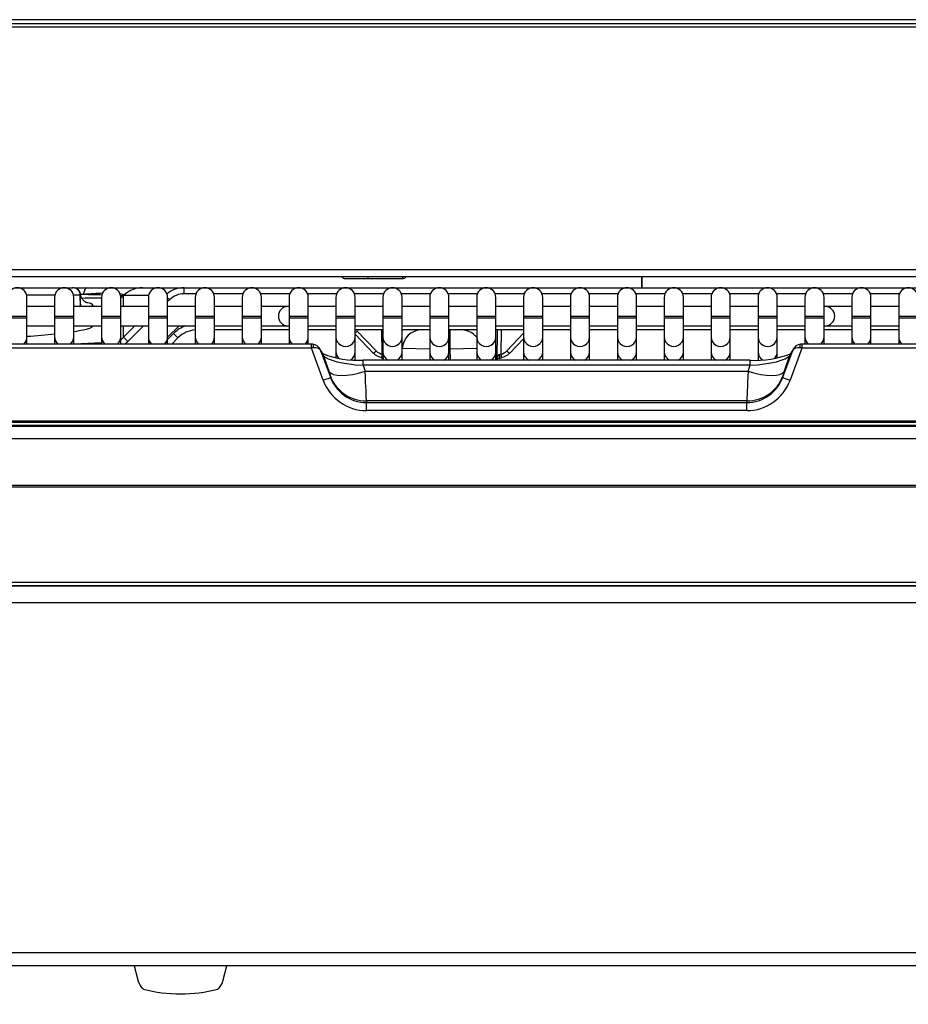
# Model space of a CAD drawing. Header units: millimetres. Extents: x 25 to 270, y 0 to 188.
# Tile 7 of 34: x 48 to 60, y 123 to 136. Entities that reach past the tile are written whole.
import ezdxf
from ezdxf.enums import TextEntityAlignment as Align

# ---------------------------------------------------------------- set-up
doc = ezdxf.new("R2010")
doc.units = ezdxf.units.MM
doc.layers.add('134.124_BW4_CTM_', color=7, linetype='Continuous')
doc.layers.add('Standard', color=7, linetype='Continuous')
doc.styles.add('SEACAD_Arial', font='arial.ttf')
doc.dimstyles.new('ISO', dxfattribs={"dimtxt": 3, "dimasz": 3, "dimexe": 1.5, "dimexo": 1.5, "dimgap": 0.75, "dimtad": 1, "dimlfac": 10, "dimtxsty": 'SEACAD_Arial', "dimblk1": '_SE_FILLED', "dimblk2": '_SE_FILLED', "dimsah": 1, "dimcen": 1.5, "dimazin": 0, "dimtfac": 0.7, "dimtdec": 3, "dimtmove": 0, "dimatfit": 3, "dimfxl": 1, "dimarcsym": 0})

# ---------------------------------------------------------------- blocks, each defined once
blk = doc.blocks.new('SE1')
at = {"layer": '134.124_BW4_CTM_', "color": 7, "linetype": 'Continuous'}
for p, q in [((30.446, 13.069), (1.691, 13.069)), ((1.922, 13.019), (30.215, 13.019)), ((30.215, 12.97), (1.922, 12.97)), ((1.464, 9.818), (30.673, 9.818)), ((30.715, 9.72), (1.422, 9.72)), ((13.309, 9.7), (13.609, 9.7)), ((13.609, 9.7), (13.609, 9.72)), ((13.609, 9.7), (14.059, 9.7)), ((14.059, 9.72), (14.059, 9.7)), ((17.17, 9.72), (17.17, 9.58)), ((17.18, 9.58), (17.18, 9.72)), ((9.012, 9.58), (9.759, 9.58)), ((9.759, 9.58), (9.761, 9.58)), ((9.785, 9.58), (9.944, 9.58)), ((9.898, 9.491), (9.866, 9.49)), ((9.944, 9.58), (10.67, 9.58)), ((10.67, 9.58), (11.214, 9.58)), ((11.214, 9.58), (30.359, 9.58)), ((11.214, 9.501), (11.214, 9.58)), ((11.368, 9.501), (11.214, 9.501)), ((11.979, 9.501), (11.599, 9.501)), ((12.59, 9.501), (12.21, 9.501)), ((13.201, 9.501), (12.821, 9.501)), ((13.812, 9.501), (13.432, 9.501)), ((14.423, 9.501), (14.043, 9.501)), ((15.034, 9.501), (14.654, 9.501)), ((15.645, 9.501), (15.265, 9.501)), ((16.256, 9.501), (15.876, 9.501)), ((16.867, 9.501), (16.487, 9.501)), ((17.478, 9.501), (17.098, 9.501)), ((18.089, 9.501), (17.709, 9.501)), ((18.7, 9.501), (18.32, 9.501)), ((19.311, 9.501), (18.931, 9.501)), ((19.922, 9.501), (19.542, 9.501)), ((20.533, 9.501), (20.153, 9.501)), ((9.533, 9.482), (9.162, 9.482)), ((9.164, 9.204), (9.164, 9.454)), ((9.525, 9.454), (9.525, 9.204)), ((9.859, 9.482), (9.773, 9.482)), ((9.775, 9.204), (9.775, 9.454)), ((9.861, 9.334), (9.859, 9.482)), ((9.863, 9.353), (9.861, 9.482)), ((10.136, 9.454), (10.136, 9.204)), ((10.386, 9.204), (10.386, 9.454)), ((10.424, 9.477), (10.42, 9.473)), ((10.42, 9.473), (10.42, 9.334)), ((10.75, 9.477), (10.424, 9.477)), ((10.747, 9.454), (10.747, 9.204)), ((10.997, 9.204), (10.997, 9.454)), ((11.022, 9.422), (10.997, 9.398)), ((11.358, 9.454), (11.358, 9.204)), ((11.608, 9.204), (11.608, 9.454)), ((11.969, 9.454), (11.969, 9.204)), ((12.219, 9.204), (12.219, 9.454)), ((12.58, 9.454), (12.58, 9.204)), ((12.83, 9.204), (12.83, 9.454)), ((13.191, 9.454), (13.191, 9.204)), ((13.441, 9.204), (13.441, 9.454)), ((13.802, 9.454), (13.802, 9.204)), ((14.052, 9.204), (14.052, 9.454)), ((14.413, 9.454), (14.413, 9.204)), ((14.663, 9.204), (14.663, 9.454)), ((15.024, 9.454), (15.024, 9.204)), ((15.274, 9.204), (15.274, 9.454)), ((15.635, 9.454), (15.635, 9.204)), ((15.885, 9.204), (15.885, 9.454)), ((16.246, 9.454), (16.246, 9.204)), ((16.496, 9.204), (16.496, 9.454)), ((16.857, 9.454), (16.857, 9.204)), ((17.107, 9.204), (17.107, 9.454)), ((17.468, 9.454), (17.468, 9.204)), ((17.718, 9.204), (17.718, 9.454)), ((18.079, 9.454), (18.079, 9.204)), ((18.329, 9.204), (18.329, 9.454)), ((18.69, 9.454), (18.69, 9.204)), ((18.94, 9.204), (18.94, 9.454)), ((19.301, 9.454), (19.301, 9.204)), ((19.551, 9.204), (19.551, 9.454)), ((19.912, 9.454), (19.912, 9.204)), ((20.162, 9.204), (20.162, 9.454)), ((20.523, 9.454), (20.523, 9.204)), ((9.525, 9.334), (9.164, 9.334)), ((10.136, 9.334), (9.775, 9.334)), ((10.747, 9.334), (10.386, 9.334)), ((11.358, 9.334), (10.997, 9.334)), ((11.969, 9.334), (11.608, 9.334)), ((12.565, 9.334), (12.219, 9.334)), ((12.58, 9.334), (12.565, 9.334)), ((13.191, 9.334), (12.83, 9.334)), ((13.802, 9.334), (13.441, 9.334)), ((14.413, 9.334), (14.052, 9.334)), ((15.024, 9.334), (14.663, 9.334)), ((15.635, 9.334), (15.274, 9.334)), ((16.246, 9.334), (15.885, 9.334)), ((16.857, 9.334), (16.496, 9.334)), ((17.468, 9.334), (17.107, 9.334)), ((18.079, 9.334), (17.718, 9.334)), ((18.69, 9.334), (18.329, 9.334)), ((19.301, 9.334), (18.94, 9.334)), ((19.565, 9.334), (19.551, 9.334)), ((19.912, 9.334), (19.565, 9.334)), ((20.523, 9.334), (20.162, 9.334)), ((9.164, 9.204), (8.914, 9.204)), ((9.164, 9.184), (8.914, 9.184)), ((9.164, 9.184), (9.164, 9.204)), ((9.164, 8.938), (9.164, 9.184)), ((9.775, 9.204), (9.525, 9.204)), ((9.525, 9.204), (9.525, 9.184)), ((9.775, 9.184), (9.525, 9.184)), ((9.525, 9.184), (9.525, 8.938)), ((9.775, 9.184), (9.775, 9.204)), ((9.775, 8.938), (9.775, 9.184)), ((10.386, 9.204), (10.136, 9.204)), ((10.136, 9.204), (10.136, 9.184)), ((10.386, 9.184), (10.136, 9.184)), ((10.136, 9.184), (10.136, 8.938)), ((10.386, 9.184), (10.386, 9.204)), ((10.386, 8.938), (10.386, 9.184)), ((10.997, 9.204), (10.747, 9.204)), ((10.747, 9.204), (10.747, 9.184)), ((10.997, 9.184), (10.747, 9.184)), ((10.747, 9.184), (10.747, 8.938)), ((10.997, 9.184), (10.997, 9.204)), ((10.997, 8.938), (10.997, 9.184)), ((11.608, 9.204), (11.358, 9.204)), ((11.358, 9.204), (11.358, 9.184)), ((11.608, 9.184), (11.358, 9.184)), ((11.358, 9.184), (11.358, 8.938)), ((11.608, 9.184), (11.608, 9.204)), ((11.608, 8.938), (11.608, 9.184)), ((12.219, 9.204), (11.969, 9.204)), ((11.969, 9.204), (11.969, 9.184)), ((12.219, 9.184), (11.969, 9.184)), ((11.969, 9.184), (11.969, 8.938)), ((12.219, 9.184), (12.219, 9.204)), ((12.219, 8.938), (12.219, 9.184)), ((12.83, 9.204), (12.58, 9.204)), ((12.58, 9.204), (12.58, 9.184)), ((12.83, 9.184), (12.58, 9.184)), ((12.58, 9.184), (12.58, 8.938)), ((12.83, 9.184), (12.83, 9.204)), ((12.83, 8.938), (12.83, 9.184)), ((13.441, 9.204), (13.191, 9.204)), ((13.191, 9.204), (13.191, 9.184)), ((13.441, 9.184), (13.191, 9.184)), ((13.191, 9.184), (13.191, 8.938)), ((13.441, 9.184), (13.441, 9.204)), ((13.441, 8.938), (13.441, 9.184)), ((14.052, 9.204), (13.802, 9.204)), ((13.802, 9.204), (13.802, 9.184)), ((14.052, 9.184), (13.802, 9.184)), ((13.802, 9.184), (13.802, 8.938)), ((14.052, 9.184), (14.052, 9.204)), ((14.052, 8.938), (14.052, 9.184)), ((14.663, 9.204), (14.413, 9.204)), ((14.413, 9.204), (14.413, 9.184)), ((14.663, 9.184), (14.413, 9.184)), ((14.413, 9.184), (14.413, 8.938)), ((14.663, 9.184), (14.663, 9.204)), ((14.663, 8.938), (14.663, 9.184)), ((15.274, 9.204), (15.024, 9.204)), ((15.024, 9.204), (15.024, 9.184)), ((15.274, 9.184), (15.024, 9.184)), ((15.024, 9.184), (15.024, 8.938)), ((15.274, 9.184), (15.274, 9.204)), ((15.274, 8.938), (15.274, 9.184)), ((15.885, 9.204), (15.635, 9.204)), ((15.635, 9.204), (15.635, 9.184)), ((15.885, 9.184), (15.635, 9.184)), ((15.635, 9.184), (15.635, 8.938)), ((15.885, 9.184), (15.885, 9.204)), ((15.885, 8.938), (15.885, 9.184)), ((16.496, 9.204), (16.246, 9.204)), ((16.246, 9.204), (16.246, 9.184)), ((16.496, 9.184), (16.246, 9.184)), ((16.246, 9.184), (16.246, 8.938)), ((16.496, 9.184), (16.496, 9.204)), ((16.496, 8.938), (16.496, 9.184)), ((17.107, 9.204), (16.857, 9.204)), ((16.857, 9.204), (16.857, 9.184)), ((17.107, 9.184), (16.857, 9.184)), ((16.857, 9.184), (16.857, 8.938)), ((17.107, 9.184), (17.107, 9.204)), ((17.107, 8.938), (17.107, 9.184)), ((17.718, 9.204), (17.468, 9.204)), ((17.468, 9.204), (17.468, 9.184)), ((17.718, 9.184), (17.468, 9.184)), ((17.468, 9.184), (17.468, 8.938)), ((17.718, 9.184), (17.718, 9.204)), ((17.718, 8.938), (17.718, 9.184)), ((18.329, 9.204), (18.079, 9.204)), ((18.079, 9.204), (18.079, 9.184)), ((18.329, 9.184), (18.079, 9.184)), ((18.079, 9.184), (18.079, 8.938)), ((18.329, 9.184), (18.329, 9.204)), ((18.329, 8.938), (18.329, 9.184)), ((18.94, 9.204), (18.69, 9.204)), ((18.69, 9.204), (18.69, 9.184)), ((18.94, 9.184), (18.69, 9.184)), ((18.69, 9.184), (18.69, 8.938)), ((18.94, 9.184), (18.94, 9.204)), ((18.94, 8.938), (18.94, 9.184)), ((19.551, 9.204), (19.301, 9.204)), ((19.301, 9.204), (19.301, 9.184)), ((19.551, 9.184), (19.301, 9.184)), ((19.301, 9.184), (19.301, 8.938)), ((19.551, 9.184), (19.551, 9.204)), ((19.551, 8.938), (19.551, 9.184)), ((20.162, 9.204), (19.912, 9.204)), ((19.912, 9.204), (19.912, 9.184)), ((20.162, 9.184), (19.912, 9.184)), ((19.912, 9.184), (19.912, 8.938)), ((20.162, 9.184), (20.162, 9.204)), ((20.162, 8.938), (20.162, 9.184)), ((20.773, 9.204), (20.523, 9.204)), ((20.523, 9.204), (20.523, 9.184)), ((20.773, 9.184), (20.523, 9.184)), ((20.523, 9.184), (20.523, 8.938)), ((9.164, 9.084), (9.525, 9.084)), ((9.775, 9.084), (10.136, 9.084)), ((10.386, 9.084), (10.747, 9.084)), ((10.42, 9.084), (10.42, 8.933)), ((10.42, 8.933), (10.571, 9.084)), ((10.683, 9.084), (10.477, 8.878)), ((10.997, 9.084), (11.358, 9.084)), ((10.997, 8.935), (11.147, 9.084)), ((10.997, 8.905), (11.075, 8.983)), ((11.608, 9.084), (11.969, 9.084)), ((11.969, 9.03), (11.608, 9.03)), ((12.219, 9.084), (12.565, 9.084)), ((12.58, 9.03), (12.219, 9.03)), ((12.565, 9.084), (12.58, 9.084)), ((12.83, 9.084), (13.191, 9.084)), ((13.191, 9.03), (12.83, 9.03)), ((13.441, 9.084), (13.802, 9.084)), ((13.802, 9.03), (13.441, 9.03)), ((13.469, 9.015), (13.715, 8.758)), ((13.794, 8.714), (13.789, 9.03)), ((14.052, 9.084), (14.413, 9.084)), ((14.413, 9.03), (14.052, 9.03)), ((14.663, 9.084), (15.024, 9.084)), ((15.024, 9.03), (14.663, 9.03)), ((14.677, 8.78), (14.677, 9.03)), ((15.274, 9.084), (15.635, 9.084)), ((15.635, 9.03), (15.274, 9.03)), ((15.293, 9.03), (15.286, 8.635)), ((15.343, 9.03), (15.338, 8.714)), ((15.417, 8.758), (15.635, 8.987)), ((15.885, 9.084), (16.246, 9.084)), ((16.246, 9.03), (15.885, 9.03)), ((16.496, 9.084), (16.857, 9.084)), ((16.857, 9.03), (16.496, 9.03)), ((17.107, 9.084), (17.468, 9.084)), ((17.468, 9.03), (17.107, 9.03)), ((17.718, 9.084), (18.079, 9.084)), ((18.079, 9.03), (17.718, 9.03)), ((18.329, 9.084), (18.69, 9.084)), ((18.69, 9.03), (18.329, 9.03)), ((18.94, 9.084), (19.301, 9.084)), ((19.301, 9.03), (18.94, 9.03)), ((19.551, 9.084), (19.565, 9.084)), ((19.912, 9.03), (19.551, 9.03)), ((19.565, 9.084), (19.912, 9.084)), ((20.162, 9.084), (20.523, 9.084)), ((20.523, 9.03), (20.162, 9.03)), ((9.164, 8.846), (9.164, 8.938)), ((9.525, 8.938), (9.525, 8.846)), ((9.775, 8.846), (9.775, 8.938)), ((9.775, 8.848), (10.136, 8.867)), ((10.136, 8.938), (10.136, 8.846)), ((10.386, 8.846), (10.386, 8.938)), ((10.747, 8.938), (10.747, 8.846)), ((10.997, 8.846), (10.997, 8.938)), ((11.132, 8.928), (11.05, 8.846)), ((11.358, 8.938), (11.358, 8.846)), ((11.608, 8.846), (11.608, 8.938)), ((11.969, 8.938), (11.969, 8.846)), ((12.219, 8.846), (12.219, 8.938)), ((12.58, 8.938), (12.58, 8.846)), ((12.83, 8.846), (12.83, 8.938)), ((13.191, 8.938), (13.191, 8.746)), ((13.441, 8.974), (13.679, 8.725)), ((13.441, 8.746), (13.441, 8.938)), ((13.802, 8.938), (13.802, 8.746)), ((14.052, 8.746), (14.052, 8.938)), ((14.413, 8.938), (14.413, 8.746)), ((14.663, 8.746), (14.663, 8.938)), ((15.024, 8.938), (15.024, 8.746)), ((15.274, 8.746), (15.274, 8.938)), ((15.453, 8.725), (15.635, 8.916)), ((15.635, 8.938), (15.635, 8.746)), ((15.885, 8.746), (15.885, 8.938)), ((16.246, 8.938), (16.246, 8.746)), ((16.496, 8.746), (16.496, 8.938)), ((16.857, 8.938), (16.857, 8.746)), ((17.107, 8.746), (17.107, 8.938)), ((17.468, 8.938), (17.468, 8.746)), ((17.718, 8.746), (17.718, 8.938)), ((18.079, 8.938), (18.079, 8.746)), ((18.329, 8.746), (18.329, 8.938)), ((18.69, 8.938), (18.69, 8.746)), ((18.94, 8.746), (18.94, 8.938)), ((19.301, 8.938), (19.301, 8.846)), ((19.551, 8.846), (19.551, 8.938)), ((19.912, 8.938), (19.912, 8.846)), ((20.162, 8.846), (20.162, 8.938)), ((20.523, 8.938), (20.523, 8.846)), ((12.871, 8.846), (0.381, 8.846)), ((12.871, 8.793), (0.381, 8.793)), ((12.871, 8.793), (12.871, 8.846)), ((13.025, 8.374), (12.871, 8.793)), ((13.022, 8.716), (12.98, 8.785)), ((13.03, 8.698), (12.99, 8.764)), ((12.99, 8.764), (13.119, 8.413)), ((13.191, 8.746), (13.191, 8.666)), ((13.441, 8.641), (13.441, 8.746)), ((13.802, 8.746), (13.802, 8.635)), ((14.052, 8.789), (14.055, 8.789)), ((14.052, 8.712), (14.055, 8.789)), ((14.052, 8.635), (14.052, 8.746)), ((14.413, 8.781), (14.055, 8.789)), ((14.413, 8.746), (14.413, 8.635)), ((14.677, 8.78), (14.663, 8.78)), ((14.663, 8.635), (14.663, 8.746)), ((15.024, 8.788), (14.677, 8.78)), ((14.682, 8.635), (14.677, 8.78)), ((15.024, 8.746), (15.024, 8.635)), ((15.274, 8.635), (15.274, 8.746)), ((15.635, 8.746), (15.635, 8.635)), ((15.885, 8.635), (15.885, 8.746)), ((16.246, 8.746), (16.246, 8.635)), ((16.496, 8.635), (16.496, 8.746)), ((16.857, 8.746), (16.857, 8.635)), ((17.107, 8.635), (17.107, 8.746)), ((17.468, 8.746), (17.468, 8.635)), ((17.718, 8.635), (17.718, 8.746)), ((18.079, 8.746), (18.079, 8.635)), ((18.329, 8.635), (18.329, 8.746)), ((18.69, 8.746), (18.69, 8.641)), ((18.94, 8.667), (18.94, 8.746)), ((19.013, 8.413), (19.142, 8.764)), ((19.142, 8.764), (19.102, 8.698)), ((19.261, 8.793), (19.107, 8.374)), ((19.152, 8.785), (19.11, 8.716)), ((19.261, 8.846), (19.261, 8.793)), ((31.751, 8.846), (19.261, 8.846)), ((31.751, 8.793), (19.261, 8.793)), ((13.101, 8.491), (13.03, 8.698)), ((13.543, 8.569), (13.543, 8.635)), ((18.589, 8.635), (13.543, 8.635)), ((13.802, 8.712), (13.794, 8.714)), ((15.325, 8.71), (15.338, 8.714)), ((18.589, 8.569), (18.589, 8.635)), ((19.102, 8.698), (19.031, 8.491)), ((18.589, 8.569), (13.543, 8.569)), ((13.543, 8.569), (13.57, 8.491)), ((13.57, 8.491), (18.562, 8.491)), ((18.562, 8.491), (18.589, 8.569)), ((13.119, 8.413), (13.119, 8.426)), ((19.013, 8.426), (19.013, 8.413)), ((18.544, 8.105), (13.588, 8.105)), ((13.588, 8.105), (13.588, 8.083)), ((13.588, 8.083), (18.544, 8.083)), ((13.588, 7.98), (13.588, 8.083)), ((18.544, 8.083), (18.544, 8.105)), ((18.544, 7.98), (18.544, 8.083)), ((18.544, 7.98), (13.588, 7.98)), ((32.016, 7.842), (0.116, 7.842)), ((0.116, 7.829), (32.016, 7.829)), ((32.016, 7.786), (0.116, 7.786)), ((0.247, 7.777), (31.885, 7.777)), ((0.247, 7.777), (31.885, 7.777)), ((27.998, 7.61), (4.129, 7.61)), ((1.771, 7.009), (30.361, 7.009)), ((30.361, 6.983), (1.771, 6.983)), ((0.116, 5.744), (32.016, 5.744)), ((32.016, 5.7), (0.116, 5.7)), ((0.351, 5.7), (31.822, 5.7)), ((31.886, 5.475), (0.286, 5.475)), ((0.286, 0.925), (31.886, 0.925)), ((31.806, 0.75), (0.367, 0.75)), ((10.562, 0.75), (10.615, 0.551)), ((11.717, 0.551), (11.77, 0.75))]:
    blk.add_line(p, q, dxfattribs=at)
for centre, radius, start, end in [((13.309, 9.75), 0.05, 216.8699, 270), ((14.059, 9.75), 0.05, 270, 323.1301), ((9.039, 9.454), 0.125, 0, 180), ((9.65, 9.454), 0.125, 0, 180), ((9.759, 9.48), 0.1, 2.1874, 90), ((9.761, 9.48), 0.1, 1.2673, 90.0001), ((9.765, 9.48), 0.1, 7.0681, 90.0004), ((10.261, 9.454), 0.125, 0, 180), ((10.872, 9.454), 0.125, 0, 180), ((11.483, 9.454), 0.125, 0, 180), ((12.094, 9.454), 0.125, 0, 180), ((12.705, 9.454), 0.125, 0, 180), ((13.316, 9.454), 0.125, 0, 180), ((13.927, 9.454), 0.125, 0, 180), ((14.538, 9.454), 0.125, 0, 180), ((15.149, 9.454), 0.125, 0, 180), ((15.76, 9.454), 0.125, 0, 180), ((16.371, 9.454), 0.125, 0, 180), ((16.982, 9.454), 0.125, 0, 180), ((17.593, 9.454), 0.125, 0, 180), ((18.204, 9.454), 0.125, 0, 180), ((18.815, 9.454), 0.125, 0, 180), ((19.426, 9.454), 0.125, 0, 180), ((20.037, 9.454), 0.125, 0, 180), ((20.648, 9.454), 0.125, 0, 180), ((12.565, 9.209), 0.125, 90, 270), ((19.565, 9.209), 0.125, 270, 90), ((11.379, 8.679), 0.43, 109.5857, 134.9335), ((11.379, 8.68), 0.35, 93.3767, 134.9335), ((14.305, 8.78), 0.35, 134.4153, 136.1844), ((14.305, 8.78), 0.25, 90, 177.9924), ((14.827, 8.78), 0.25, 37.8808, 90), ((12.869, 8.539), 0.307, 86.268, 89.702), ((13.473, 9.861), 1.227, 248.2389, 273.2478), ((18.659, 9.86), 1.227, 266.7364, 291.7488), ((19.263, 8.539), 0.307, 90.2991, 93.7309), ((13.842, 8.966), 0.305, 257.8256, 264.5953), ((15.326, 8.577), 0.0859, 95.5927, 107.2599), ((15.288, 8.913), 0.252, 275.2331, 283.4091), ((10.808, 0.603), 0.2, 195, 230.5735), ((11.524, 0.603), 0.2, 309.4265, 345), ((11.166, 2.264), 1.88, 255.0534, 284.9466)]:
    blk.add_arc(centre, radius, start, end, dxfattribs=at)
for centre, major_axis, ratio, start_param, end_param in [((9.785, 9.23), (0, -0.35), 0.056922, 3.141593, 3.268973), ((9.944, 9.23), (0, -0.35), 0.197588, 3.141593, 3.872179), ((8.841, 9.23), (-1.583, -0.25), 0.078284, 3.728291, 3.96879), ((9.081, 9.49), (1.343, -0.018), 0.010609, 0.661144, 0.916158), ((8.841, 9.23), (-1.583, -0.25), 0.078284, 3.118866, 3.374495), ((10.67, 9.23), (0, -0.35), 0.996155, 3.141593, 3.926991), ((11.214, 9.23), (-0.339, 0.089), 0.997596, 4.969546, 5.664992), ((11.214, 9.231), (-0.266, 0.051), 0.995863, 4.902038, 5.687436), ((9.091, 9.291), (-1.199, -0.125), 0.073777, 3.645248, 3.981853), ((9.081, 9.49), (1.343, -0.018), 0.010609, 0.066234, 0.241196), ((10.279, 9.615), (0.2, 0), 0.996184, 5.277276, 5.493949), ((11.022, 9.421), (-0.0565, 0.0566), 0.012327, -1.558441, -1.105736), ((11.075, 8.984), (0.0565, -0.0566), 0.012327, 4.724744, 6.283185), ((13.469, 9.017), (0.0361, 0.0346), 0.025227, 3.80761, 4.688263), ((13.573, 9.132), (-0.006, 0.163), 0.920964, 2.214019, 2.336983), ((9.039, 8.938), (0.125, 0), 0.984808, 5.444149, 6.283185), ((9.65, 8.938), (0.125, 0), 0.984808, 3.141593, 3.980629), ((9.65, 8.938), (0.125, 0), 0.984808, 5.444149, 6.283185), ((10.261, 8.938), (0.125, 0), 0.984808, 3.141593, 3.980629), ((10.261, 8.938), (0.125, 0), 0.984808, 5.444149, 6.283185), ((10.279, 9.076), (0, -0.202), 0.99104, 0.564887, 0.78156), ((10.477, 8.877), (-0.0565, 0.0566), 0.012327, 4.724744, 6.221192), ((10.279, 9.078), (0, -0.282), 0.994661, 0.602675, 0.78156), ((10.872, 8.938), (0.125, 0), 0.984808, 3.141593, 3.980629), ((10.872, 8.938), (0.125, 0), 0.984808, 5.444149, 6.283185), ((11.483, 8.938), (0.125, 0), 0.984808, 3.141593, 3.980629), ((11.483, 8.938), (0.125, 0), 0.984808, 5.444149, 6.283185), ((12.094, 8.938), (0.125, 0), 0.984808, 3.141593, 3.980629), ((12.094, 8.938), (0.125, 0), 0.984808, 5.444149, 6.283185), ((12.705, 8.938), (0.125, 0), 0.984808, 3.141593, 3.980629), ((12.705, 8.938), (0.125, 0), 0.984808, 5.444149, 6.283185), ((13.316, 8.938), (-0.125, 0), 0.984808, 0, 3.141593), ((13.927, 8.938), (-0.125, 0), 0.984808, 0, 3.141593), ((14.538, 8.938), (-0.125, 0), 0.984808, 0, 3.141593), ((15.149, 8.938), (-0.125, 0), 0.984808, 0, 3.141593), ((15.76, 8.938), (-0.125, 0), 0.984808, 0, 3.141593), ((16.371, 8.938), (-0.125, 0), 0.984808, 0, 3.141593), ((16.982, 8.938), (-0.125, 0), 0.984808, 0, 3.141593), ((17.593, 8.938), (-0.125, 0), 0.984808, 0, 3.141593), ((18.204, 8.938), (-0.125, 0), 0.984808, 0, 3.141593), ((18.815, 8.938), (-0.125, 0), 0.984808, 0, 3.141593), ((19.426, 8.938), (-0.125, 0), 0.984808, 0, 0.839036), ((19.426, 8.938), (-0.125, 0), 0.984808, 2.302556, 3.141593), ((20.037, 8.938), (-0.125, 0), 0.984808, 0, 0.839036), ((20.037, 8.938), (-0.125, 0), 0.984808, 2.302556, 3.141593), ((20.648, 8.938), (-0.125, 0), 0.984808, 0, 0.839036), ((12.877, 8.782), (-0.1, -0.017), 0.1163, 4.474619, 4.752483), ((12.896, 8.73), (0.048, -0.106), 0.855572, 1.506519, 2.757114), ((12.886, 8.795), (-0.0035, -0.0499), 0.2542, 1.633039, 3.142123), ((12.896, 8.73), (0.0964, 0.0274), 0.658931, 0.110532, 1.361128), ((13.316, 8.746), (0.125, 0), 0.984808, 3.141593, 3.943629), ((13.316, 8.746), (0.125, 0), 0.984808, 5.248065, 6.283185), ((13.715, 8.76), (0.0361, 0.0346), 0.025227, 3.141593, 4.688263), ((13.819, 8.876), (0.008, -0.208), 0.960691, 5.476739, 6.073037), ((13.819, 8.875), (0.006, -0.163), 0.920964, 5.478576, 6.074874), ((13.927, 8.746), (0.125, 0), 0.984808, 3.141593, 4.258948), ((13.927, 8.746), (0.125, 0), 0.984808, 5.16583, 6.283185), ((14.538, 8.746), (0.125, 0), 0.984808, 3.141593, 4.258948), ((14.538, 8.746), (0.125, 0), 0.984808, 5.16583, 6.283185), ((15.149, 8.746), (0.125, 0), 0.984808, 3.141593, 4.258948), ((15.149, 8.746), (0.125, 0), 0.984808, 5.16583, 6.283185), ((15.313, 8.875), (-0.006, -0.163), 0.920964, 0.208311, 0.80461), ((15.313, 8.876), (-0.008, -0.208), 0.960691, 0.210148, 0.806447), ((15.417, 8.76), (-0.0361, 0.0346), 0.025227, 1.594922, 3.141593), ((15.76, 8.746), (0.125, 0), 0.984808, 3.141593, 4.258948), ((15.76, 8.746), (0.125, 0), 0.984808, 5.16583, 6.283185), ((16.371, 8.746), (0.125, 0), 0.984808, 3.141593, 4.258948), ((16.371, 8.746), (0.125, 0), 0.984808, 5.16583, 6.283185), ((16.982, 8.746), (0.125, 0), 0.984808, 3.141593, 4.258948), ((16.982, 8.746), (0.125, 0), 0.984808, 5.16583, 6.283185), ((17.593, 8.746), (0.125, 0), 0.984808, 3.141593, 4.258948), ((17.593, 8.746), (0.125, 0), 0.984808, 5.16583, 6.283185), ((18.204, 8.746), (0.125, 0), 0.984808, 3.141593, 4.258948), ((18.204, 8.746), (0.125, 0), 0.984808, 5.16583, 6.283185), ((18.815, 8.746), (0.125, 0), 0.984808, 3.141593, 4.193387), ((18.815, 8.746), (0.125, 0), 0.984808, 5.464475, 6.283185), ((19.236, 8.73), (0.048, 0.106), 0.855572, 0.384478, 1.635074), ((19.236, 8.73), (-0.0964, 0.0274), 0.658931, 4.922058, 6.172653), ((19.246, 8.795), (0.0035, -0.0499), 0.2542, 3.141968, 4.650146), ((19.255, 8.782), (0.1, -0.017), 0.1163, 1.530703, 1.808566), ((12.936, 8.664), (-0.0856, -0.0517), 0.954308, 2.938383, 3.141593), ((13.559, 8.691), (-0.535, 0.026), 0.228436, 0.154262, 1.550526), ((13.794, 8.716), (0.0093, 0.0491), 0.006512, 3.147875, 4.678095), ((13.794, 8.716), (0.0093, 0.0491), 0.006512, 2.714757, 3.147875), ((15.337, 8.668), (-0.0497, -0.0067), 0.878839, 4.840372, 6.148964), ((15.312, 8.712), (-0.0061, 0.0496), 0.252615, 3.150899, 4.642916), ((15.338, 8.716), (-0.0093, 0.0491), 0.006512, 1.60509, 3.10674), ((15.338, 8.716), (-0.0093, 0.0491), 0.006512, 3.10674, 3.568428), ((18.573, 8.691), (0.535, 0.026), 0.228436, 4.73266, 6.128923), ((19.196, 8.664), (0.0856, -0.0517), 0.954308, 3.141593, 3.344803), ((13.57, 8.662), (-0.473, -0.162), 0.325679, 0.063828, 1.460092), ((13.082, 8.525), (0.0366, -0.1), 0.056736, 0.153767, 1.200965), ((13.551, 8.696), (0.036, -0.6), 0.010679, 0.173884, 1.221081), ((18.581, 8.696), (-0.036, -0.6), 0.010679, -1.221081, -0.173884), ((18.562, 8.662), (0.473, -0.162), 0.325679, 4.823094, 6.219357), ((19.05, 8.525), (-0.0366, -0.1), 0.056736, -1.200965, -0.153767), ((13.025, 8.379), (-0.0938, -0.0345), 0.049122, 1.552717, 3.081176), ((13.588, 8.583), (0, -0.604), 0.993908, 5.067075, 6.283185), ((13.588, 8.597), (-0.5, 0), 0.984808, 0.354686, 1.570796), ((13.588, 8.589), (0, 0.505), 0.989714, 1.925483, 3.141593), ((18.544, 8.597), (-0.5, 0), 0.984808, 1.570796, 2.786906), ((18.544, 8.589), (0, -0.505), 0.989714, 0, 1.21611), ((18.544, 8.583), (0, 0.604), 0.993908, 3.141593, 4.357703), ((19.107, 8.379), (0.0938, -0.0345), 0.049122, 3.20201, 4.730469)]:
    blk.add_ellipse(centre, major_axis=major_axis, ratio=ratio, start_param=start_param, end_param=end_param, dxfattribs=at)
for points, knots in [([(9.939, 9.384), (9.939, 9.384), (9.939, 9.384), (9.933, 9.386), (9.911, 9.4), (9.883, 9.431), (9.865, 9.467), (9.865, 9.487), (9.866, 9.49)], [0, 0, 0, 0, 0.043396, 0.287976, 0.506111, 0.724872, 0.960613, 1, 1, 1, 1]), ([(9.867, 9.334), (9.867, 9.334), (9.866, 9.343), (9.866, 9.353), (9.866, 9.365)], [0, 0, 0, 0, 0.000082, 1, 1, 1, 1]), ([(9.943, 9.389), (9.966, 9.385), (9.984, 9.381), (10.031, 9.364), (10.029, 9.35), (9.99, 9.334), (9.99, 9.334), (9.989, 9.334)], [0, 0, 0, 0, 0.274409, 0.274409, 0.989663, 0.989663, 1, 1, 1, 1]), ([(10.018, 9.084), (10.03, 9.07), (10.001, 9.053), (9.923, 9.034), (9.911, 9.031), (9.897, 9.028)], [0, 0, 0, 0, 0.853293, 0.853293, 1, 1, 1, 1]), ([(15.286, 8.654), (15.288, 8.655), (15.292, 8.657), (15.298, 8.658), (15.301, 8.659)], [0, 0, 0, 0, 0.540588, 1, 1, 1, 1])]:
    blk.add_open_spline(points, degree=3, knots=knots, dxfattribs=at)
for points in [[(9.897, 9.028), (9.863, 9.02), (9.823, 9.013), (9.777, 9.006)], [(9.526, 8.974), (9.416, 8.962), (9.293, 8.951), (9.165, 8.943)]]:
    blk.add_open_spline(points, degree=3, dxfattribs=at)
blk = doc.blocks.new('DMBLK7')
at = {"layer": 'Standard', "linetype": 'Continuous'}
for points in [[(42.17, 104.987), (42.17, 105.987), (39.17, 105.487)], [(68.17, 104.987), (71.17, 105.487), (68.17, 105.987)]]:
    blk.add_hatch(color=7, dxfattribs=at).paths.add_polyline_path(points)
at = {"layer": 'Standard', "color": 7, "linetype": 'Continuous'}
for p, q in [((39.17, 131.329), (39.17, 103.987)), ((71.17, 131.329), (71.17, 103.987)), ((39.17, 105.487), (71.17, 105.487))]:
    blk.add_line(p, q, dxfattribs=at)
at = {"layer": 'Standard', "color": 7, "linetype": 'Continuous', "style": 'SEACAD_Arial'}
blk.add_text('320', height=3, dxfattribs=at).set_placement((51.648, 109.237), align=Align.TOP_LEFT)
blk = doc.blocks.new('_SE_FILLED')
at = {"color": 0}
blk.add_line((0, 0), (-1, 0), dxfattribs=at)
blk.add_solid([(0, 0), (-1, -0.1665), (-1, 0.1665), (0, 0)], dxfattribs=at)

msp = doc.modelspace()

# ---------------------------------------------------------------- block references
at = {"layer": 'Standard', "color": 7}
msp.add_blockref('SE1', (39.1036, 122.9787), dxfattribs=at)

# ---------------------------------------------------------------- dimensions: what is measured, and where the dimension line sits
at = {"layer": 'Standard', "color": 7, "linetype": 'Continuous'}
dim = msp.add_linear_dim(base=(39.1696, 105.4865), p1=(39.1696, 132.8287), p2=(71.1696, 132.8287), angle=0, text='\\A1;<>', dimstyle='ISO', dxfattribs=at)
dim.commit()
dim.dimension.update_dxf_attribs({"geometry": 'DMBLK7', "text_midpoint": (55.1696, 105.4865), "dimtype": 161})

doc.saveas('drawing.dxf')
